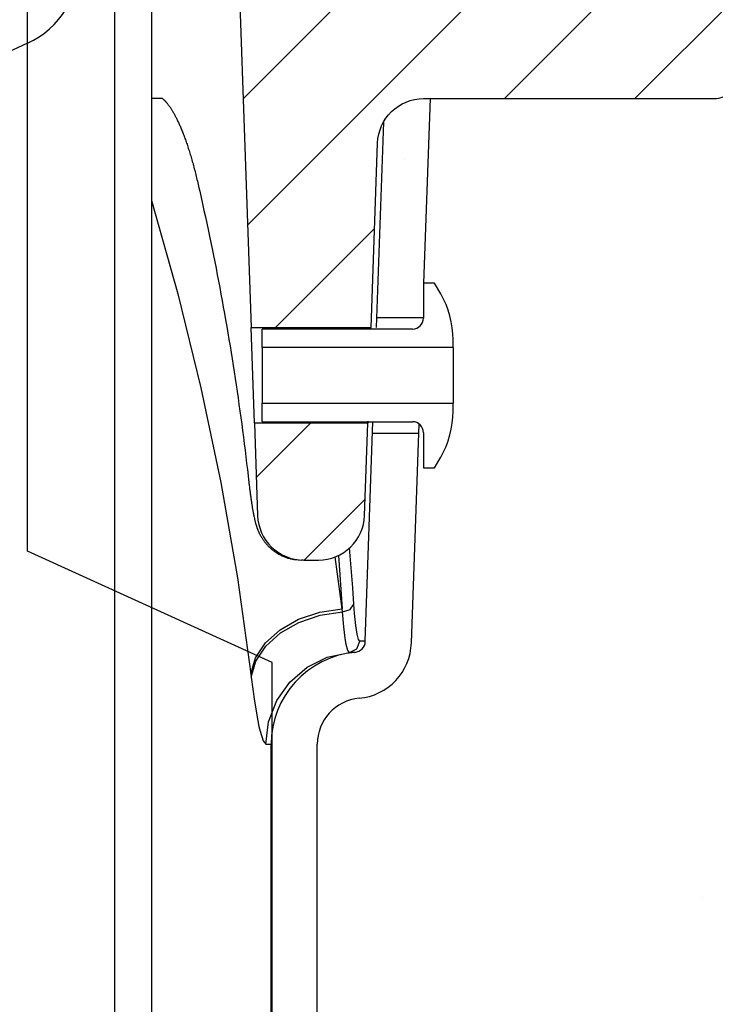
# Model space of a CAD drawing. Extents: x -1276 to 451, y 2026 to 3394.
# Tile 69 of 104: x -534.92 to -533.04, y 3187.42 to 3190.09. Entities that reach past the tile are written whole.
import ezdxf

# ---------------------------------------------------------------- set-up
doc = ezdxf.new("R2010")
doc.units = 0
doc.header["$MEASUREMENT"] = 0
doc.layers.get('DEFPOINTS').update_dxf_attribs({"linetype": 'CONTINUOUS'})
doc.layers.add('CONCRETE-HATCH', color=2, linetype='CONTINUOUS')
doc.layers.add('SPILL-BUCKET', color=1, linetype='CONTINUOUS')
pattern_1 = [(45, (5694.76742, 1890.39605), (-0.176776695, 0.176776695), [])]

msp = doc.modelspace()

# ---------------------------------------------------------------- hatches: boundary and pattern name
at = {"layer": 'CONCRETE-HATCH', "linetype": 'Continuous'}
h = msp.add_hatch(dxfattribs=at)
h.set_pattern_fill('AR-CONC', color=256, scale=0.5, style=0)
h.set_pattern_definition([(50, (4863.9127, 1710.789), (3.5863009, -0.3137607), [0.375, -4.125]), (355, (4863.9127, 1710.789), (-0.6937567, 3.7609607), [0.3, -3.3]), (100.4514, (4864.2115, 1710.763), (2.892547, 3.4471977), [0.318701, -3.5057106]), (46.1842, (4863.9127, 1711.789), (5.3362052, -0.827595), [0.5625, -6.1875]), (96.6356, (4864.3574, 1711.72), (4.6733135, 4.8705894), [0.4780514, -5.258565]), (351.1842, (4863.9127, 1711.789), (4.6733097, 4.870593), [0.45, -4.95]), (21, (4864.4127, 1711.539), (2.9845353, -2.0130945), [0.375, -4.125]), (326, (4864.4127, 1711.539), (1.2165767, 3.6257502), [0.3, -3.3]), (71.4514, (4864.6614, 1711.3713), (4.2011131, 1.6126525), [0.318701, -3.5057106]), (37.5, (4863.9127, 1710.7891), (0.06079928, 1.66446927), [0, -3.26, 0, -3.35, 0, -3.3125]), (7.5, (4863.9127, 1710.789), (1.3153477, 1.97205856), [0, -1.91, 0, -3.185, 0, -1.2625]), (327.5, (4862.7977, 1710.7891), (2.66911218, -0.11277436), [0, -1.25, 0, -3.9, 0, -5.175]), (317.5, (4862.2977, 1710.789), (2.9159308, 0.5005249), [0, -1.625, 0, -2.59, 0, -3.675])])
h.paths.add_polyline_path([(-521.24873, 3190.01179), (-525.26624, 3190.01179), (-533.26624, 3191.01179), (-534.90239, 3191.01179), (-534.90239, 3188.65134), (-534.23992, 3188.34981), (-534.23992, 3182.57429), (-521.24873, 3182.57429)])
h.paths.add_polyline_path([(-505.1584, 3187.26024), (-506.2418, 3188.0334), (-505.74737, 3190.01179), (-521.24873, 3190.01179), (-521.24873, 3182.57429), (-507.60611, 3182.57429), (-506.93053, 3185.27755), (-508.00566, 3186.1799)])
at = {"layer": 'SPILL-BUCKET'}
h = msp.add_hatch(dxfattribs=at)
h.set_pattern_fill('ANSI31', scale=2, style=0)
h.set_pattern_definition(pattern_1)
edge = h.paths.add_edge_path()
edge.add_line((-534.28825, 3190.7353), (-534.34646, 3190.67288))
edge.add_line((-534.34646, 3190.67288), (-534.29699, 3189.25644))
edge.add_line((-534.29699, 3189.25644), (-533.97169, 3189.25644))
edge.add_line((-533.97169, 3189.25644), (-533.95424, 3189.75588))
edge.add_arc((-533.82936, 3189.75155), 0.12496, 90.01861, 178.01856, ccw=False)
edge.add_line((-533.8294, 3189.87651), (-533.04257, 3189.87651))
edge.add_arc((-533.04255, 3189.93899), 0.06248, 269.98072, 361.98074)
edge.add_line((-532.98011, 3189.94115), (-533.039, 3191.6275))
edge.add_arc((-533.10144, 3191.6253), 0.06248, 2.01864, 90.01862)
edge.add_line((-533.10146, 3191.68778), (-533.24329, 3191.68778))
edge.add_arc((-533.24328, 3191.65654), 0.03124, 90.01957, 180.01957)
edge.add_line((-533.27452, 3191.65653), (-533.27452, 3190.75029))
edge.add_arc((-533.28983, 3190.75061), 0.01531, 268.81278, 358.81278, ccw=False)
edge.add_line((-533.29015, 3190.7353), (-534.28825, 3190.7353))
h = msp.add_hatch(dxfattribs=at)
h.set_pattern_fill('ANSI31', scale=2, style=0)
h.set_pattern_definition(pattern_1)
edge = h.paths.add_edge_path()
edge.add_line((-534.28796, 3188.99761), (-534.27924, 3188.748))
edge.add_arc((-534.15432, 3188.75237), 0.125, 181.99998, 270)
edge.add_line((-534.15432, 3188.62737), (-534.11436, 3188.62737))
edge.add_arc((-534.11436, 3188.75237), 0.125, 270, 358.00002)
edge.add_line((-533.98944, 3188.748), (-533.98072, 3188.99761))
edge.add_line((-533.98072, 3188.99761), (-534.28796, 3188.99761))

# ---------------------------------------------------------------- linework, layer by layer
at = {"layer": 'DEFPOINTS', "linetype": 'Continuous'}
msp.add_lwpolyline([(-534.23939, 3182.57429), (-534.23939, 3188.34981), (-534.90186, 3188.65134), (-534.90186, 3191.01179)], dxfattribs=at)
at = {"layer": 'SPILL-BUCKET', "color": 1, "linetype": 'Continuous'}
for p, q in [((-534.66669, 3190.61039), (-534.66669, 3176.41283)), ((-534.56676, 3190.61039), (-534.56676, 3176.41283)), ((-534.90222, 3190.02635), (-535.76649, 3189.62334)), ((-533.8286, 3189.37685), (-533.81115, 3189.87651)), ((-533.93837, 3189.81267), (-533.95779, 3189.25644)), ((-533.79979, 3189.37685), (-533.82977, 3189.37685)), ((-533.82977, 3189.37685), (-533.82977, 3189.28232)), ((-533.78329, 3189.34828), (-533.79979, 3189.37685)), ((-534.26697, 3189.20247), (-534.26697, 3189.25234)), ((-533.85975, 3189.25234), (-534.26697, 3189.25234)), ((-533.74982, 3189.20247), (-533.74982, 3189.22337)), ((-533.74982, 3189.20247), (-534.26697, 3189.20247)), ((-534.26697, 3189.20247), (-534.26697, 3189.19673)), ((-534.26697, 3189.19673), (-534.26697, 3189.18038)), ((-534.26697, 3189.18038), (-534.26697, 3189.1559)), ((-533.74982, 3189.20247), (-533.74982, 3189.19673)), ((-533.74982, 3189.19673), (-533.74982, 3189.18038)), ((-533.74982, 3189.18038), (-533.74982, 3189.1559)), ((-534.26697, 3189.1559), (-534.26697, 3189.12703)), ((-533.74982, 3189.1559), (-533.74982, 3189.12703)), ((-534.26697, 3189.12703), (-534.26697, 3189.09815)), ((-533.74982, 3189.12703), (-533.74982, 3189.09815)), ((-534.26697, 3189.09815), (-534.26697, 3189.07368)), ((-534.26697, 3189.07368), (-534.26697, 3189.05732)), ((-533.74982, 3189.09815), (-533.74982, 3189.07368)), ((-533.74982, 3189.07368), (-533.74982, 3189.05732)), ((-534.26697, 3189.05732), (-534.26697, 3189.05158)), ((-534.26697, 3189.00171), (-534.26697, 3189.05158)), ((-534.26697, 3189.05158), (-533.74982, 3189.05158)), ((-533.74982, 3189.05732), (-533.74982, 3189.05158)), ((-533.74982, 3189.03068), (-533.74982, 3189.05158)), ((-534.26697, 3189.00171), (-533.85975, 3189.00171)), ((-533.98744, 3188.40743), (-533.96669, 3189.00171)), ((-533.98062, 3189.00339), (-533.98071, 3188.99828)), ((-533.98071, 3188.99828), (-533.9807, 3188.99916)), ((-533.8626, 3188.40307), (-533.8419, 3188.99583)), ((-533.82977, 3188.97173), (-533.82977, 3188.8772)), ((-533.79979, 3188.8772), (-533.78329, 3188.90577)), ((-533.82977, 3188.8772), (-533.79979, 3188.8772)), ((-534.24261, 3187.27596), (-534.24261, 3188.12865)), ((-534.1177, 3187.27596), (-534.1177, 3188.12865))]:
    msp.add_line(p, q, dxfattribs=at)
at = {"layer": 'SPILL-BUCKET', "color": 7}
for p, q in [((-534.55156, 3189.87651), (-534.56678, 3189.87651)), ((-534.56271, 3189.87651), (-534.56651, 3189.87651)), ((-534.53652, 3189.87651), (-534.56271, 3189.87651)), ((-534.53666, 3189.87651), (-534.55156, 3189.87651)), ((-534.53652, 3189.87651), (-534.53416, 3189.87449)), ((-534.53416, 3189.87449), (-534.53365, 3189.87405)), ((-534.53365, 3189.87405), (-534.53312, 3189.87357)), ((-534.53312, 3189.87357), (-534.53257, 3189.87306)), ((-534.53257, 3189.87306), (-534.532, 3189.87251)), ((-534.532, 3189.87251), (-534.5314, 3189.87192)), ((-534.5314, 3189.87192), (-534.53078, 3189.87131)), ((-534.53078, 3189.87131), (-534.53015, 3189.87066)), ((-534.53015, 3189.87066), (-534.5295, 3189.86998)), ((-534.5295, 3189.86998), (-534.52882, 3189.86925)), ((-534.52882, 3189.86925), (-534.52813, 3189.86849)), ((-534.52813, 3189.86849), (-534.52744, 3189.86772)), ((-534.52744, 3189.86772), (-534.52673, 3189.86691)), ((-534.52673, 3189.86691), (-534.52599, 3189.86605)), ((-534.52599, 3189.86605), (-534.52523, 3189.86515)), ((-534.52523, 3189.86515), (-534.52445, 3189.86419)), ((-534.52445, 3189.86419), (-534.52365, 3189.8632)), ((-534.52365, 3189.8632), (-534.52283, 3189.86216)), ((-534.52283, 3189.86216), (-534.52199, 3189.86107)), ((-534.52199, 3189.86107), (-534.52113, 3189.85994)), ((-534.52113, 3189.85994), (-534.52025, 3189.85876)), ((-534.52025, 3189.85876), (-534.51936, 3189.85753)), ((-534.51936, 3189.85753), (-534.51845, 3189.85626)), ((-534.51845, 3189.85626), (-534.51768, 3189.85517)), ((-534.51768, 3189.85517), (-534.51691, 3189.85404)), ((-534.51691, 3189.85404), (-534.51611, 3189.85288)), ((-534.51611, 3189.85288), (-534.51531, 3189.85167)), ((-534.51531, 3189.85167), (-534.51435, 3189.85021)), ((-534.51435, 3189.85021), (-534.51338, 3189.84871)), ((-534.51338, 3189.84871), (-534.5124, 3189.84716)), ((-534.5124, 3189.84716), (-534.51141, 3189.84558)), ((-534.51141, 3189.84558), (-534.51041, 3189.84395)), ((-534.51041, 3189.84395), (-534.50941, 3189.84228)), ((-534.50941, 3189.84228), (-534.5084, 3189.84056)), ((-534.5084, 3189.84056), (-534.50738, 3189.83881)), ((-534.50738, 3189.83881), (-534.50635, 3189.83701)), ((-534.50635, 3189.83701), (-534.50533, 3189.83517)), ((-534.50533, 3189.83517), (-534.50429, 3189.83329)), ((-534.50429, 3189.83329), (-534.50324, 3189.83137)), ((-534.50324, 3189.83137), (-534.5022, 3189.8294)), ((-534.5022, 3189.8294), (-534.50114, 3189.82739)), ((-534.50114, 3189.82739), (-534.50008, 3189.82533)), ((-534.50008, 3189.82533), (-534.49902, 3189.82324)), ((-534.49902, 3189.82324), (-534.49795, 3189.82109)), ((-534.49795, 3189.82109), (-534.49688, 3189.81891)), ((-534.49688, 3189.81891), (-534.4958, 3189.81668)), ((-534.4958, 3189.81668), (-534.49472, 3189.8144)), ((-534.49472, 3189.8144), (-534.49363, 3189.81208)), ((-534.49363, 3189.81208), (-534.49254, 3189.80972)), ((-534.49254, 3189.80972), (-534.49145, 3189.80731)), ((-534.49145, 3189.80731), (-534.49035, 3189.80486)), ((-534.49035, 3189.80486), (-534.48925, 3189.80236)), ((-534.48925, 3189.80236), (-534.48815, 3189.79982)), ((-534.48815, 3189.79982), (-534.48705, 3189.79723)), ((-534.48705, 3189.79723), (-534.48594, 3189.7946)), ((-534.48594, 3189.7946), (-534.48483, 3189.79192)), ((-534.48483, 3189.79192), (-534.48372, 3189.7892)), ((-534.48372, 3189.7892), (-534.48261, 3189.78643)), ((-534.48261, 3189.78643), (-534.4815, 3189.78361)), ((-534.4815, 3189.78361), (-534.48037, 3189.78071)), ((-534.48037, 3189.78071), (-534.47923, 3189.77776)), ((-534.47923, 3189.77776), (-534.47811, 3189.77479)), ((-534.47811, 3189.77479), (-534.47699, 3189.77178)), ((-534.47699, 3189.77178), (-534.47587, 3189.76872)), ((-534.47587, 3189.76872), (-534.47475, 3189.76563)), ((-534.47475, 3189.76563), (-534.47363, 3189.76249)), ((-534.47363, 3189.76249), (-534.47251, 3189.75931)), ((-534.47251, 3189.75931), (-534.47139, 3189.75608)), ((-534.47139, 3189.75608), (-534.47028, 3189.75282)), ((-534.47028, 3189.75282), (-534.46916, 3189.74951)), ((-534.46916, 3189.74951), (-534.46805, 3189.74616)), ((-534.46805, 3189.74616), (-534.46694, 3189.74276)), ((-534.46694, 3189.74276), (-534.46583, 3189.73932)), ((-534.46583, 3189.73932), (-534.46473, 3189.73584)), ((-534.46473, 3189.73584), (-534.46363, 3189.73232)), ((-534.46363, 3189.73232), (-534.46251, 3189.72871)), ((-534.46251, 3189.72871), (-534.46139, 3189.72505)), ((-534.46139, 3189.72505), (-534.46031, 3189.72144)), ((-534.46031, 3189.72144), (-534.45923, 3189.71779)), ((-534.45923, 3189.71779), (-534.45814, 3189.71407)), ((-534.45814, 3189.71407), (-534.45706, 3189.71031)), ((-534.45706, 3189.71031), (-534.45598, 3189.7065)), ((-534.45598, 3189.7065), (-534.45489, 3189.70264)), ((-534.45489, 3189.70264), (-534.45381, 3189.69873)), ((-534.45381, 3189.69873), (-534.45274, 3189.69478)), ((-534.45274, 3189.69478), (-534.45166, 3189.69078)), ((-534.45166, 3189.69078), (-534.45059, 3189.68674)), ((-534.45059, 3189.68674), (-534.44952, 3189.68265)), ((-534.44952, 3189.68265), (-534.44845, 3189.67853)), ((-534.44845, 3189.67853), (-534.44739, 3189.67436)), ((-534.44739, 3189.67436), (-534.44634, 3189.67015)), ((-534.44634, 3189.67015), (-534.4453, 3189.66597)), ((-534.4453, 3189.66597), (-534.44427, 3189.66174)), ((-534.44427, 3189.66174), (-534.44324, 3189.65747)), ((-534.44324, 3189.65747), (-534.44221, 3189.65318)), ((-534.44221, 3189.65318), (-534.44119, 3189.64882)), ((-534.44119, 3189.64882), (-534.44017, 3189.64442)), ((-534.44017, 3189.64442), (-534.44013, 3189.64427)), ((-534.44013, 3189.64427), (-534.4401, 3189.64412)), ((-534.4401, 3189.64413), (-534.43802, 3189.63509)), ((-534.43802, 3189.63509), (-534.43596, 3189.62605)), ((-534.43596, 3189.62605), (-534.43204, 3189.60871)), ((-534.43204, 3189.60871), (-534.42817, 3189.59137)), ((-534.56676, 3189.6004), (-534.49533, 3189.3484)), ((-534.42817, 3189.59137), (-534.42433, 3189.57401)), ((-534.42433, 3189.57401), (-534.42054, 3189.55664)), ((-534.42054, 3189.55664), (-534.4168, 3189.53926)), ((-534.4168, 3189.53926), (-534.41309, 3189.52187)), ((-534.41309, 3189.52187), (-534.40943, 3189.50447)), ((-534.40943, 3189.50447), (-534.40581, 3189.48706)), ((-534.40581, 3189.48706), (-534.40224, 3189.46963)), ((-534.40224, 3189.46963), (-534.39871, 3189.45219)), ((-534.39871, 3189.45219), (-534.39522, 3189.43474)), ((-534.39522, 3189.43474), (-534.39177, 3189.41728)), ((-534.39177, 3189.41728), (-534.38837, 3189.39981)), ((-534.38837, 3189.39981), (-534.38502, 3189.38234)), ((-534.38502, 3189.38234), (-534.3817, 3189.36484)), ((-534.49533, 3189.3484), (-534.43265, 3189.09392)), ((-534.3817, 3189.36484), (-534.37843, 3189.34734)), ((-534.37843, 3189.34734), (-534.3752, 3189.32983)), ((-534.3752, 3189.32983), (-534.37202, 3189.31231)), ((-534.37202, 3189.31231), (-534.36888, 3189.29477)), ((-534.36888, 3189.29477), (-534.36578, 3189.27723)), ((-534.36578, 3189.27723), (-534.36273, 3189.25968)), ((-533.82977, 3189.28317), (-533.95686, 3189.28317)), ((-534.36273, 3189.25968), (-534.35972, 3189.24212)), ((-534.35972, 3189.24212), (-534.35675, 3189.22455)), ((-534.35675, 3189.22455), (-534.35383, 3189.20697)), ((-534.35383, 3189.20697), (-534.35095, 3189.18938)), ((-534.35095, 3189.18938), (-534.34812, 3189.17178)), ((-534.34812, 3189.17178), (-534.34533, 3189.15417)), ((-534.34533, 3189.15417), (-534.34258, 3189.13656)), ((-534.34258, 3189.13656), (-534.33988, 3189.11893)), ((-534.33988, 3189.11893), (-534.33722, 3189.1013)), ((-534.33722, 3189.1013), (-534.33461, 3189.08365)), ((-534.43265, 3189.09392), (-534.37878, 3188.83728)), ((-534.33461, 3189.08365), (-534.33204, 3189.06601)), ((-534.33204, 3189.06601), (-534.32951, 3189.04834)), ((-534.32951, 3189.04834), (-534.32703, 3189.03068)), ((-534.32703, 3189.03068), (-534.3246, 3189.013)), ((-534.3246, 3189.013), (-534.3222, 3188.99533)), ((-534.3222, 3188.99533), (-534.31985, 3188.97763)), ((-534.31985, 3188.97763), (-534.31755, 3188.95994)), ((-533.96777, 3188.97088), (-533.84278, 3188.97088)), ((-534.31755, 3188.95994), (-534.31529, 3188.94223)), ((-534.31529, 3188.94223), (-534.31307, 3188.92452)), ((-534.31307, 3188.92452), (-534.3109, 3188.9068)), ((-534.3109, 3188.9068), (-534.30877, 3188.88908)), ((-534.30877, 3188.88908), (-534.3068, 3188.87228)), ((-534.3068, 3188.87228), (-534.30486, 3188.85547)), ((-534.37878, 3188.83728), (-534.3338, 3188.57882)), ((-534.30486, 3188.85547), (-534.30444, 3188.85175)), ((-534.30444, 3188.85175), (-534.30402, 3188.84804)), ((-534.30402, 3188.84805), (-534.30395, 3188.84742)), ((-534.30395, 3188.84742), (-534.30388, 3188.8468)), ((-534.30388, 3188.8468), (-534.30353, 3188.84371)), ((-534.30353, 3188.84371), (-534.30318, 3188.84066)), ((-534.30318, 3188.84066), (-534.30282, 3188.83764)), ((-534.30282, 3188.83764), (-534.30247, 3188.83464)), ((-534.30247, 3188.83464), (-534.30212, 3188.8317)), ((-534.30212, 3188.8317), (-534.30177, 3188.82879)), ((-534.30177, 3188.82879), (-534.30142, 3188.8259)), ((-534.30142, 3188.8259), (-534.30106, 3188.82304)), ((-534.30106, 3188.82304), (-534.3007, 3188.8202)), ((-534.3007, 3188.8202), (-534.30035, 3188.81739)), ((-534.30035, 3188.81739), (-534.29999, 3188.8146)), ((-534.29999, 3188.8146), (-534.29963, 3188.81185)), ((-534.29963, 3188.81185), (-534.29927, 3188.80911)), ((-534.29927, 3188.80911), (-534.29891, 3188.80641)), ((-534.29891, 3188.80641), (-534.29855, 3188.80373)), ((-534.29855, 3188.80373), (-534.29819, 3188.80108)), ((-534.29819, 3188.80108), (-534.29783, 3188.79846)), ((-534.29783, 3188.79846), (-534.29746, 3188.79587)), ((-534.29746, 3188.79587), (-534.2971, 3188.7933)), ((-534.2971, 3188.7933), (-534.29673, 3188.79077)), ((-534.29673, 3188.79077), (-534.29638, 3188.78833)), ((-534.29638, 3188.78833), (-534.29602, 3188.78592)), ((-534.29602, 3188.78592), (-534.29565, 3188.78344)), ((-534.29565, 3188.78344), (-534.29528, 3188.781)), ((-534.29528, 3188.781), (-534.2949, 3188.77856)), ((-534.2949, 3188.77856), (-534.29452, 3188.77617)), ((-534.29452, 3188.77617), (-534.29414, 3188.77379)), ((-534.29414, 3188.77379), (-534.29376, 3188.77144)), ((-534.29376, 3188.77144), (-534.29338, 3188.76909)), ((-534.29338, 3188.76909), (-534.29299, 3188.76678)), ((-534.29299, 3188.76678), (-534.29259, 3188.76446)), ((-534.29259, 3188.76446), (-534.29219, 3188.76218)), ((-534.29219, 3188.76218), (-534.29178, 3188.75987)), ((-534.29178, 3188.75987), (-534.29137, 3188.7576)), ((-534.29137, 3188.7576), (-534.29093, 3188.7552)), ((-534.29093, 3188.7552), (-534.29048, 3188.75285)), ((-534.29048, 3188.75285), (-534.29002, 3188.75048)), ((-534.29002, 3188.75048), (-534.28956, 3188.74815)), ((-534.28956, 3188.74815), (-534.28903, 3188.74561)), ((-534.28903, 3188.74561), (-534.2885, 3188.7431)), ((-534.2885, 3188.7431), (-534.28786, 3188.74015)), ((-534.28786, 3188.74015), (-534.28719, 3188.73721)), ((-534.28719, 3188.73721), (-534.28672, 3188.73526)), ((-534.28672, 3188.73526), (-534.28624, 3188.7333)), ((-534.28624, 3188.7333), (-534.28581, 3188.7316)), ((-534.28581, 3188.7316), (-534.28537, 3188.72989)), ((-534.28537, 3188.72989), (-534.2849, 3188.72813)), ((-534.2849, 3188.72813), (-534.2844, 3188.72634)), ((-534.2844, 3188.72634), (-534.28401, 3188.72498)), ((-534.28401, 3188.72498), (-534.28361, 3188.7236)), ((-534.28361, 3188.7236), (-534.28322, 3188.72231)), ((-534.28322, 3188.72231), (-534.28282, 3188.72099)), ((-534.28282, 3188.72099), (-534.28243, 3188.71977)), ((-534.28243, 3188.71977), (-534.28202, 3188.71851)), ((-534.28202, 3188.71851), (-534.28163, 3188.71732)), ((-534.28163, 3188.71732), (-534.28121, 3188.71611)), ((-534.28121, 3188.71611), (-534.28081, 3188.71495)), ((-534.28081, 3188.71495), (-534.28038, 3188.71376)), ((-534.28038, 3188.71376), (-534.27996, 3188.71261)), ((-534.27996, 3188.71261), (-534.27952, 3188.71144)), ((-534.27952, 3188.71144), (-534.27908, 3188.71029)), ((-534.27908, 3188.71029), (-534.27862, 3188.70912)), ((-534.27862, 3188.70912), (-534.27816, 3188.70797)), ((-534.27816, 3188.70797), (-534.27767, 3188.7068)), ((-534.27767, 3188.7068), (-534.27717, 3188.70563)), ((-534.27717, 3188.70563), (-534.27666, 3188.70445)), ((-534.27666, 3188.70445), (-534.27613, 3188.70327)), ((-534.27613, 3188.70327), (-534.27559, 3188.70206)), ((-534.27559, 3188.70206), (-534.27502, 3188.70086)), ((-534.27502, 3188.70086), (-534.27443, 3188.69964)), ((-534.27443, 3188.69964), (-534.27383, 3188.6984)), ((-534.27383, 3188.6984), (-534.2732, 3188.69715)), ((-534.2732, 3188.69715), (-534.27254, 3188.69589)), ((-534.27254, 3188.69589), (-534.27186, 3188.69461)), ((-534.27186, 3188.69461), (-534.27116, 3188.69331)), ((-534.27116, 3188.69331), (-534.27043, 3188.69201)), ((-534.27043, 3188.69201), (-534.26966, 3188.69068)), ((-534.26966, 3188.69068), (-534.26887, 3188.68934)), ((-534.26887, 3188.68934), (-534.26804, 3188.68797)), ((-534.26804, 3188.68797), (-534.26719, 3188.6866)), ((-534.26719, 3188.6866), (-534.26629, 3188.6852)), ((-534.26629, 3188.6852), (-534.26537, 3188.6838)), ((-534.26537, 3188.6838), (-534.2644, 3188.68237)), ((-534.2644, 3188.68237), (-534.2634, 3188.68094)), ((-534.2634, 3188.68094), (-534.26235, 3188.67948)), ((-534.26235, 3188.67948), (-534.26128, 3188.67803)), ((-534.26128, 3188.67803), (-534.26015, 3188.67655)), ((-534.26015, 3188.67655), (-534.25899, 3188.67507)), ((-534.25899, 3188.67507), (-534.25779, 3188.67358)), ((-534.25779, 3188.67358), (-534.25655, 3188.6721)), ((-534.25655, 3188.6721), (-534.25526, 3188.6706)), ((-534.25526, 3188.6706), (-534.25395, 3188.66912)), ((-534.25395, 3188.66912), (-534.25258, 3188.66762)), ((-534.25258, 3188.66762), (-534.25118, 3188.66615)), ((-534.25118, 3188.66615), (-534.24974, 3188.66467)), ((-534.24974, 3188.66467), (-534.24827, 3188.66321)), ((-534.24827, 3188.66321), (-534.24675, 3188.66175)), ((-534.24675, 3188.66175), (-534.2452, 3188.66032)), ((-534.2452, 3188.66032), (-534.24362, 3188.65889)), ((-534.24362, 3188.65889), (-534.242, 3188.6575)), ((-534.242, 3188.6575), (-534.24035, 3188.65611)), ((-534.24035, 3188.65611), (-534.23867, 3188.65475)), ((-534.23867, 3188.65475), (-534.23696, 3188.65341)), ((-534.23696, 3188.65341), (-534.23522, 3188.6521)), ((-534.23522, 3188.6521), (-534.23345, 3188.65081)), ((-534.23345, 3188.65081), (-534.23165, 3188.64955)), ((-534.23165, 3188.64955), (-534.22986, 3188.64835)), ((-534.22986, 3188.64835), (-534.22805, 3188.64717)), ((-534.22805, 3188.64717), (-534.226, 3188.64588)), ((-534.02115, 3188.55206), (-534.0299, 3188.66074)), ((-534.226, 3188.64588), (-534.22393, 3188.64464)), ((-534.22393, 3188.64464), (-534.22178, 3188.64341)), ((-534.22178, 3188.64341), (-534.21961, 3188.64222)), ((-534.21961, 3188.64222), (-534.21742, 3188.64108)), ((-534.21742, 3188.64108), (-534.2152, 3188.63998)), ((-534.2152, 3188.63998), (-534.21297, 3188.63892)), ((-534.21297, 3188.63892), (-534.21072, 3188.63791)), ((-534.21072, 3188.63791), (-534.20845, 3188.63694)), ((-534.20845, 3188.63694), (-534.20616, 3188.63602)), ((-534.20616, 3188.63602), (-534.20386, 3188.63515)), ((-534.20386, 3188.63515), (-534.20155, 3188.63431)), ((-534.20155, 3188.63431), (-534.19922, 3188.63353)), ((-534.19922, 3188.63353), (-534.19688, 3188.6328)), ((-534.19688, 3188.6328), (-534.19453, 3188.63211)), ((-534.19453, 3188.63211), (-534.19217, 3188.63147)), ((-534.19217, 3188.63147), (-534.18981, 3188.63087)), ((-534.18981, 3188.63087), (-534.18743, 3188.63032)), ((-534.18743, 3188.63032), (-534.18505, 3188.62982)), ((-534.18505, 3188.62982), (-534.18266, 3188.62937)), ((-534.18266, 3188.62937), (-534.18057, 3188.62901)), ((-534.15589, 3188.62737), (-534.16036, 3188.62737)), ((-534.04987, 3188.49552), (-534.06884, 3188.63593)), ((-534.06037, 3188.6396), (-534.04987, 3188.49552)), ((-534.3338, 3188.57882), (-534.29776, 3188.31886)), ((-534.01827, 3188.50804), (-534.02115, 3188.55206)), ((-534.11074, 3188.48633), (-534.04987, 3188.49552)), ((-534.1101, 3188.47783), (-534.04928, 3188.48705)), ((-534.04928, 3188.48705), (-534.04987, 3188.49552)), ((-534.04928, 3188.48705), (-534.0283, 3188.49347)), ((-534.04573, 3188.44663), (-534.04928, 3188.48705)), ((-534.0283, 3188.49347), (-534.01827, 3188.50804)), ((-534.01741, 3188.49511), (-534.01827, 3188.50804)), ((-534.01648, 3188.48299), (-534.01741, 3188.49511)), ((-534.21792, 3188.43862), (-534.16792, 3188.46698)), ((-534.16792, 3188.46698), (-534.11074, 3188.48633)), ((-534.16721, 3188.45846), (-534.1101, 3188.47783)), ((-534.01323, 3188.45023), (-534.01648, 3188.48299)), ((-534.25771, 3188.40299), (-534.21792, 3188.43862)), ((-534.21712, 3188.4301), (-534.16721, 3188.45846)), ((-534.04184, 3188.41551), (-534.04573, 3188.44663)), ((-534.00971, 3188.42686), (-534.01323, 3188.45023)), ((-534.25683, 3188.39448), (-534.21712, 3188.4301)), ((-534.03896, 3188.39882), (-534.04184, 3188.41551)), ((-534.01072, 3188.38708), (-534.00224, 3188.40743)), ((-534.00592, 3188.41218), (-534.00971, 3188.42686)), ((-534.00224, 3188.40743), (-534.00592, 3188.41218)), ((-533.99114, 3188.40743), (-534.00224, 3188.40743)), ((-534.28487, 3188.36224), (-534.25771, 3188.40299)), ((-534.28392, 3188.35376), (-534.25683, 3188.39448)), ((-534.03051, 3188.37742), (-534.01072, 3188.38708)), ((-534.29776, 3188.31886), (-534.28487, 3188.36224)), ((-534.29674, 3188.31041), (-534.28392, 3188.35376)), ((-534.14525, 3188.33693), (-534.09039, 3188.3643)), ((-534.09039, 3188.3643), (-534.03051, 3188.37742)), ((-534.01946, 3188.37742), (-534.03051, 3188.37742)), ((-534.01578, 3188.37742), (-534.01946, 3188.37742)), ((-534.1918, 3188.29698), (-534.14525, 3188.33693)), ((-534.29776, 3188.31886), (-534.29674, 3188.31041)), ((-534.29674, 3188.31041), (-534.28791, 3188.24512)), ((-534.22721, 3188.24686), (-534.1918, 3188.29698)), ((-534.24936, 3188.1896), (-534.22721, 3188.24686)), ((-534.25689, 3188.12865), (-534.24936, 3188.1896)), ((-534.26421, 3188.13785), (-534.25689, 3188.12865)), ((-534.24618, 3188.12865), (-534.24261, 3188.12865))]:
    msp.add_line(p, q, dxfattribs=at)
at = {"layer": 'SPILL-BUCKET', "color": 2, "linetype": 'Continuous'}
msp.add_line((-534.28796, 3188.99761), (-534.29699, 3189.25644), dxfattribs=at)
at = {"layer": 'SPILL-BUCKET', "color": 7, "linetype": 'Continuous'}
for p, q in [((-533.98744, 3188.40743), (-533.99114, 3188.40743)), ((-534.03462, 3188.38269), (-534.03896, 3188.39882)), ((-534.03054, 3188.37742), (-534.03462, 3188.38269)), ((-534.03051, 3188.37742), (-534.03054, 3188.37742)), ((-534.28791, 3188.24512), (-534.27863, 3188.19168)), ((-534.27863, 3188.19168), (-534.27552, 3188.17694)), ((-534.27552, 3188.17694), (-534.27246, 3188.16404)), ((-534.27246, 3188.16404), (-534.26421, 3188.13785)), ((-534.25689, 3188.12865), (-534.24618, 3188.12865))]:
    msp.add_line(p, q, dxfattribs=at)
at = {"layer": 'SPILL-BUCKET', "color": 2, "linetype": 'Continuous'}
msp.add_lwpolyline([(-534.28825, 3190.7353), (-534.34646, 3190.67288), (-534.29699, 3189.25644), (-533.97169, 3189.25644), (-533.95424, 3189.75588, -0.404026), (-533.8294, 3189.87651), (-533.04257, 3189.87651, 0.4244749), (-532.98011, 3189.94115), (-533.039, 3191.6275, 0.4040261), (-533.10146, 3191.68778), (-533.24329, 3191.68778, 0.4142136), (-533.27452, 3191.65653), (-533.27452, 3190.75029, -0.4142136), (-533.29015, 3190.7353), (-534.28825, 3190.7353)], format="xyb", dxfattribs=at)
msp.add_lwpolyline([(-534.28796, 3188.99761), (-534.27924, 3188.748, 0.4040263), (-534.15432, 3188.62737), (-534.11436, 3188.62737, 0.4040263), (-533.98944, 3188.748), (-533.98072, 3188.99761)], format="xyb", close=True, dxfattribs=at)
at = {"layer": 'SPILL-BUCKET', "color": 7}
msp.add_lwpolyline([(-534.18057, 3188.62901), (-534.16893, 3188.62767), (-534.16036, 3188.62737)], dxfattribs=at)
at = {"layer": 'SPILL-BUCKET', "color": 1, "linetype": 'Continuous'}
for centre, radius, start, end in [((-535.00754, 3190.25221), 0.24921, 295, 0), ((-533.99965, 3189.22337), 0.24983, 0, 30), ((-533.85975, 3189.28232), 0.02998, 270, 0), ((-533.99965, 3189.03068), 0.24983, 330, 0), ((-533.85975, 3188.97173), 0.02998, 0, 90), ((-534.01865, 3188.40852), 0.03123, 275.28151, 358), ((-534.01865, 3188.40852), 0.15614, 275.28151, 358), ((-533.99278, 3188.12865), 0.24983, 95.28151, 180), ((-533.99278, 3188.12865), 0.12491, 95.28151, 180)]:
    msp.add_arc(centre, radius, start, end, dxfattribs=at)

doc.saveas('drawing.dxf')
